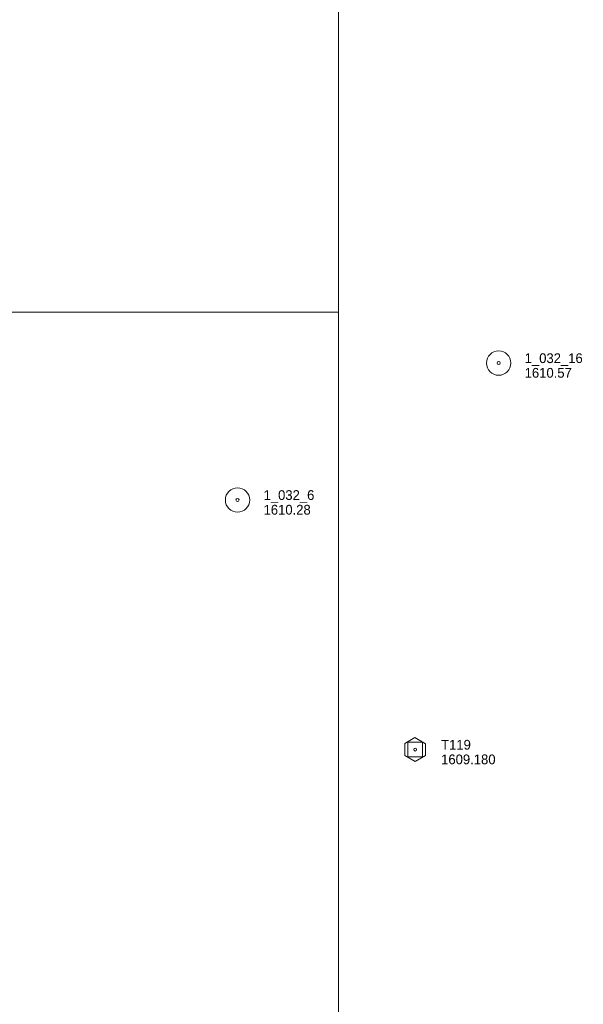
# Model space of a CAD drawing. Header units: feet. Extents: x 189384 to 191650, y 256970 to 258544.
# Tile 11 of 11: x 191304 to 191650, y 257575 to 258180. Entities that reach past the tile are written whole.
import ezdxf

# ---------------------------------------------------------------- set-up
doc = ezdxf.new("R2010")
doc.units = ezdxf.units.FT
doc.header["$MEASUREMENT"] = 0
for name, color, linetype, lineweight in [('E_MAP_Control', 251, 'Continuous', 0), ('E_MAP_GridLines', 251, 'Continuous', 0), ('E_MAP_PassPoints', 40, 'Continuous', 0)]:
    doc.layers.add(name, color=color, linetype=linetype, lineweight=lineweight)
doc.styles.add('Style-IGR_FONT_0', font='IGR_FONT_0.shx')

# ---------------------------------------------------------------- blocks, each defined once
blk = doc.blocks.new('TP')
at = {"layer": 'E_MAP_Control', "color": 161, "linetype": 'Continuous', "lineweight": 0, "flags": 128}
for points in [[(-6.41, 3.76), (-6.41, -3.63), (0.05, -7.35), (6.44, -3.69), (6.44, 3.64), (-0.08, 7.36)], [(-4.5, -4.5), (-4.5, 4.5), (4.5, 4.5), (4.5, -4.5)]]:
    blk.add_lwpolyline(points, close=True, dxfattribs=at)
at = {"layer": 'E_MAP_Control', "color": 161, "linetype": 'Continuous', "lineweight": 0}
blk.add_circle((0, 0), 0.871, dxfattribs=at)
blk = doc.blocks.new('PP')
at = {"layer": 'E_MAP_PassPoints', "color": 40, "linetype": 'Continuous', "lineweight": 0}
for radius in [7.5, 0.96]:
    blk.add_circle((0, 0), radius, dxfattribs=at)

msp = doc.modelspace()

# ---------------------------------------------------------------- linework, layer by layer
at = {"layer": 'E_MAP_GridLines', "color": 161, "linetype": 'Continuous', "lineweight": 0}
for p, q in [((191500, 257000), (191500, 258500)), ((189500, 258000), (191500, 258000))]:
    msp.add_line(p, q, dxfattribs=at)

# ---------------------------------------------------------------- block references
at = {"layer": 'E_MAP_Control', "color": 161, "linetype": 'Continuous', "lineweight": 0}
msp.add_blockref('TP', (191547, 257731.13), dxfattribs=at)
at = {"layer": 'E_MAP_PassPoints', "color": 40, "linetype": 'Continuous', "lineweight": 0}
for p in [(191598.36, 257968.65), (191437.84, 257884.53)]:
    msp.add_blockref('PP', p, dxfattribs=at)

# ---------------------------------------------------------------- texts
at = {"layer": 'E_MAP_Control', "color": 161, "linetype": 'Continuous', "lineweight": 0, "style": 'Style-IGR_FONT_0'}
for s, p in [('T119', (191563, 257731.13)), ('1609.180', (191563, 257722.13))]:
    msp.add_text(s, height=6, dxfattribs=at).set_placement(p)
at = {"layer": 'E_MAP_PassPoints', "color": 40, "linetype": 'Continuous', "lineweight": 0, "style": 'Style-IGR_FONT_0'}
for s, p in [('1_032_16', (191614.36, 257968.65)), ('1610.57', (191614.36, 257959.65)), ('1_032_6', (191453.84, 257884.53)), ('1610.28', (191453.84, 257875.53))]:
    msp.add_text(s, height=6, dxfattribs=at).set_placement(p)

doc.saveas('drawing.dxf')
